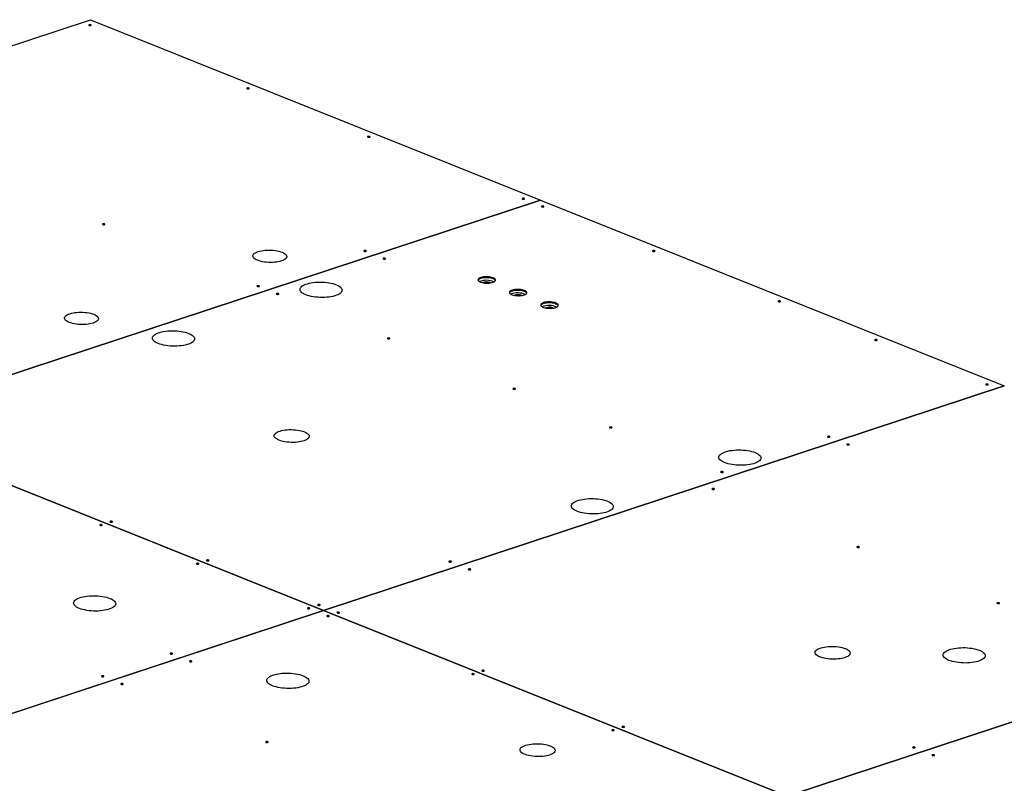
# Model space of a CAD drawing. Header units: millimetres. Extents: x 0 to 841, y 0 to 594.
# Tile 49 of 107: x 448 to 535, y 120 to 188. Entities that reach past the tile are written whole.
import ezdxf

# ---------------------------------------------------------------- set-up
doc = ezdxf.new("R2010")
doc.units = ezdxf.units.MM
doc.layers.add('TRAIT-FORT', color=4, linetype='Continuous', lineweight=25)

msp = doc.modelspace()

# ---------------------------------------------------------------- linework, layer by layer
at = {"layer": 'TRAIT-FORT', "color": 4, "linetype": 'Continuous', "lineweight": 25}
for p, q in [((393.2639, 167.96077), (453.90612, 187.95327)), ((453.90612, 187.95327), (494.00229, 171.89515)), ((494.00229, 171.89515), (433.36007, 151.90266)), ((433.3605, 151.90249), (494.00272, 171.89498)), ((494.00229, 171.89515), (494.00228, 171.89484)), ((494.00272, 171.89498), (535.30263, 155.35478)), ((535.30263, 155.35478), (474.66041, 135.36229)), ((474.66084, 135.36211), (535.30306, 155.35461)), ((535.30263, 155.35478), (535.30263, 155.35446)), ((433.36004, 151.90234), (474.65996, 135.36214)), ((474.66041, 135.36229), (433.3605, 151.90249)), ((585.89463, 141.87736), (515.96119, 118.82174)), ((515.96162, 118.82157), (585.89506, 141.87719)), ((474.65996, 135.36214), (420.49938, 117.50651)), ((420.49981, 117.50634), (474.66039, 135.36196)), ((474.65995, 135.36182), (474.65996, 135.36214)), ((474.66039, 135.36196), (515.96073, 118.82159)), ((474.66041, 135.36229), (474.66041, 135.36196)), ((515.96119, 118.82174), (474.66084, 135.36211)), ((474.66084, 135.36178), (474.66084, 135.36211))]:
    msp.add_line(p, q, dxfattribs=at)
at = {"layer": 'TRAIT-FORT', "color": 4, "linetype": 'Continuous', "lineweight": 25, "flags": 128}
for points in [[(453.95318, 187.49759), (453.91734, 187.50741), (453.87453, 187.51164), (453.83127, 187.50963), (453.79416, 187.5017), (453.76883, 187.48905), (453.75915, 187.4736), (453.76659, 187.45771), (453.79002, 187.44379), (453.82586, 187.43397), (453.86867, 187.42974), (453.91192, 187.43174), (453.94904, 187.43968), (453.97436, 187.45233), (453.98404, 187.46778), (453.97661, 187.48367), (453.95318, 187.49759)], [(468.02126, 181.86346), (467.98541, 181.87328), (467.9426, 181.87751), (467.89935, 181.87551), (467.86224, 181.86758), (467.83691, 181.85493), (467.82723, 181.83948), (467.83467, 181.82359), (467.85809, 181.80967), (467.89394, 181.79985), (467.93675, 181.79562), (467.98, 181.79762), (468.01711, 181.80555), (468.04244, 181.81821), (468.05212, 181.83365), (468.04468, 181.84955), (468.02126, 181.86346)], [(478.77667, 177.55603), (478.74082, 177.56585), (478.69802, 177.57008), (478.65476, 177.56808), (478.61765, 177.56015), (478.59232, 177.54749), (478.58264, 177.53204), (478.59008, 177.51615), (478.6135, 177.50224), (478.64935, 177.49242), (478.69216, 177.48818), (478.73541, 177.49019), (478.77252, 177.49812), (478.79785, 177.51077), (478.80753, 177.52622), (478.80009, 177.54211), (478.77667, 177.55603)], [(492.54402, 172.04234), (492.50818, 172.05216), (492.46537, 172.05639), (492.42212, 172.05439), (492.385, 172.04646), (492.35968, 172.0338), (492.35, 172.01836), (492.35744, 172.00246), (492.38086, 171.98855), (492.4167, 171.97873), (492.45951, 171.9745), (492.50277, 171.9765), (492.53988, 171.98443), (492.56521, 171.99708), (492.57489, 172.01253), (492.56745, 172.02842), (492.54402, 172.04234)], [(494.26446, 171.35332), (494.22861, 171.36314), (494.18581, 171.36738), (494.14255, 171.36537), (494.10544, 171.35744), (494.08011, 171.34479), (494.07043, 171.32934), (494.07787, 171.31345), (494.1013, 171.29953), (494.13714, 171.28971), (494.17995, 171.28548), (494.2232, 171.28748), (494.26032, 171.29541), (494.28564, 171.30807), (494.29532, 171.32352), (494.28788, 171.33941), (494.26446, 171.35332)], [(455.16337, 169.77121), (455.12752, 169.78103), (455.08471, 169.78526), (455.04146, 169.78326), (455.00435, 169.77533), (454.97902, 169.76267), (454.96934, 169.74722), (454.97678, 169.73133), (455.0002, 169.71742), (455.03605, 169.7076), (455.07885, 169.70336), (455.12211, 169.70537), (455.15922, 169.7133), (455.18455, 169.72595), (455.19423, 169.7414), (455.18679, 169.75729), (455.16337, 169.77121)], [(470.97399, 167.25601), (471.09116, 167.20326), (471.19068, 167.14602), (471.27108, 167.08513), (471.33121, 167.02147), (471.37017, 166.95597), (471.38741, 166.88958), (471.38267, 166.82329), (471.35601, 166.75804), (471.30784, 166.6948), (471.23885, 166.63448), (471.15004, 166.57797), (471.04272, 166.52608), (470.91845, 166.47958), (470.77903, 166.43915), (470.62651, 166.40537), (470.4631, 166.37873), (470.29119, 166.35963), (470.11329, 166.34834), (469.93199, 166.34503), (469.74994, 166.34974), (469.56978, 166.36242), (469.39415, 166.38286), (469.22561, 166.41078), (469.06661, 166.44576), (468.91948, 166.4873), (468.78635, 166.53479), (468.66918, 166.58755), (468.56966, 166.64479), (468.48925, 166.70568), (468.42913, 166.76934), (468.39017, 166.83484), (468.37293, 166.90122), (468.37767, 166.96752), (468.40433, 167.03277), (468.4525, 167.09601), (468.52149, 167.15633), (468.6103, 167.21284), (468.71762, 167.26472), (468.84189, 167.31122), (468.98131, 167.35166), (469.13383, 167.38544), (469.29724, 167.41207), (469.46914, 167.43118), (469.64704, 167.44247), (469.82834, 167.44578), (470.0104, 167.44106), (470.19056, 167.42839), (470.36619, 167.40795), (470.53473, 167.38003), (470.69373, 167.34505), (470.84086, 167.3035), (470.97399, 167.25601)], [(478.44856, 167.39536), (478.41271, 167.40518), (478.36991, 167.40941), (478.32665, 167.4074), (478.28954, 167.39947), (478.26421, 167.38682), (478.25453, 167.37137), (478.26197, 167.35548), (478.2854, 167.34156), (478.32124, 167.33174), (478.36405, 167.32751), (478.4073, 167.32951), (478.44442, 167.33745), (478.46974, 167.3501), (478.47942, 167.36555), (478.47198, 167.38144), (478.44856, 167.39536)], [(480.16899, 166.70634), (480.13315, 166.71616), (480.09034, 166.72039), (480.04709, 166.71839), (480.00997, 166.71046), (479.98465, 166.6978), (479.97497, 166.68235), (479.98241, 166.66646), (480.00583, 166.65255), (480.04168, 166.64273), (480.08448, 166.63849), (480.12774, 166.6405), (480.16485, 166.64843), (480.19018, 166.66108), (480.19986, 166.67653), (480.19242, 166.69242), (480.16899, 166.70634)], [(504.15944, 167.39048), (504.12359, 167.4003), (504.08078, 167.40454), (504.03753, 167.40253), (504.00042, 167.3946), (503.97509, 167.38195), (503.96541, 167.3665), (503.97285, 167.35061), (503.99627, 167.33669), (504.03212, 167.32687), (504.07492, 167.32264), (504.11818, 167.32464), (504.15529, 167.33257), (504.18062, 167.34523), (504.1903, 167.36068), (504.18286, 167.37657), (504.15944, 167.39048)], [(489.76745, 164.97031), (489.66841, 165.00402), (489.55593, 165.03139), (489.43324, 165.05163), (489.30386, 165.06415), (489.17152, 165.06861), (489.04002, 165.06486), (488.91316, 165.05302), (488.79457, 165.03342), (488.68767, 165.00664), (488.59553, 164.97344), (488.52082, 164.93477), (488.46566, 164.89176), (488.43166, 164.84563), (488.41979, 164.79771), (488.43039, 164.74939), (488.46316, 164.70205), (488.51715, 164.65705), (488.59081, 164.6157), (488.68202, 164.57917), (488.78816, 164.54852), (488.90617, 164.52463), (489.03267, 164.50819), (489.164, 164.49967), (489.29639, 164.49931), (489.42604, 164.50714), (489.54921, 164.52291), (489.66236, 164.54618), (489.76224, 164.57628), (489.84597, 164.61235), (489.91114, 164.65333), (489.95588, 164.69807), (489.9789, 164.74526), (489.97953, 164.79355), (489.95777, 164.84156), (489.91424, 164.88789), (489.85018, 164.93122), (489.76745, 164.97031)], [(489.7658, 164.88302), (489.66676, 164.91674), (489.55428, 164.9441), (489.43159, 164.96434), (489.30221, 164.97687), (489.16987, 164.98132), (489.03837, 164.97757), (488.9115, 164.96573), (488.79292, 164.94614), (488.68602, 164.91935), (488.59388, 164.88615), (488.51917, 164.84749), (488.46401, 164.80447), (488.43001, 164.75834), (488.42807, 164.75419)], [(489.7658, 164.88302), (489.66676, 164.91674), (489.55428, 164.9441), (489.43159, 164.96434), (489.30221, 164.97687), (489.16987, 164.98132), (489.03837, 164.97757), (488.9115, 164.96573), (488.79292, 164.94614), (488.68602, 164.91935), (488.59388, 164.88615), (488.51917, 164.84749), (488.46401, 164.80447), (488.43001, 164.75834), (488.42821, 164.75449)], [(468.93072, 164.25752), (468.89488, 164.26734), (468.85207, 164.27157), (468.80882, 164.26957), (468.7717, 164.26164), (468.74638, 164.24898), (468.7367, 164.23354), (468.74413, 164.21764), (468.76756, 164.20373), (468.8034, 164.19391), (468.84621, 164.18968), (468.88946, 164.19168), (468.92658, 164.19961), (468.9519, 164.21226), (468.96158, 164.22771), (468.95415, 164.2436), (468.93072, 164.25752)], [(475.80561, 164.35684), (475.93719, 164.29833), (476.05128, 164.23525), (476.14654, 164.16834), (476.22187, 164.09838), (476.27638, 164.02619), (476.30943, 163.95263), (476.32063, 163.87855), (476.30985, 163.80483), (476.27722, 163.73232), (476.22312, 163.66187), (476.14818, 163.59432), (476.05328, 163.53045), (475.93954, 163.47102), (475.80829, 163.41672), (475.66107, 163.36818), (475.4996, 163.32598), (475.32577, 163.29061), (475.14163, 163.26248), (474.94934, 163.24193), (474.75114, 163.2292), (474.54936, 163.22443), (474.34637, 163.22768), (474.14455, 163.23891), (473.94626, 163.258), (473.75383, 163.28471), (473.56951, 163.31874), (473.39547, 163.35968), (473.23375, 163.40706), (473.08623, 163.46032), (472.95466, 163.51883), (472.84057, 163.58192), (472.7453, 163.64883), (472.66997, 163.71879), (472.61546, 163.79097), (472.58241, 163.86453), (472.57121, 163.93861), (472.58199, 164.01234), (472.61463, 164.08485), (472.66873, 164.15529), (472.74367, 164.22284), (472.83856, 164.28671), (472.9523, 164.34614), (473.08355, 164.40045), (473.23078, 164.44899), (473.39225, 164.49119), (473.56607, 164.52656), (473.75021, 164.55468), (473.94251, 164.57523), (474.14071, 164.58797), (474.34248, 164.59274), (474.54547, 164.58949), (474.7473, 164.57825), (474.94558, 164.55917), (475.13802, 164.53245), (475.32233, 164.49842), (475.49637, 164.45748), (475.6581, 164.4101), (475.80561, 164.35684)], [(489.53079, 164.51997), (489.52203, 164.52605), (489.46793, 164.55351)], [(470.65116, 163.5685), (470.61531, 163.57832), (470.5725, 163.58256), (470.52925, 163.58055), (470.49214, 163.57262), (470.46681, 163.55997), (470.45713, 163.54452), (470.46457, 163.52863), (470.48799, 163.51471), (470.52384, 163.50489), (470.56665, 163.50066), (470.6099, 163.50266), (470.64701, 163.51059), (470.67234, 163.52325), (470.68202, 163.5387), (470.67458, 163.55459), (470.65116, 163.5685)], [(492.56385, 163.85038), (492.46482, 163.88409), (492.35234, 163.91146), (492.22964, 163.93169), (492.10026, 163.94422), (491.96792, 163.94867), (491.83643, 163.94492), (491.70956, 163.93308), (491.59097, 163.91349), (491.48407, 163.88671), (491.39194, 163.8535), (491.31722, 163.81484), (491.26207, 163.77182), (491.22807, 163.7257), (491.2162, 163.67778), (491.2268, 163.62946), (491.25956, 163.58212), (491.31355, 163.53712), (491.38721, 163.49576), (491.47843, 163.45923), (491.58456, 163.42858), (491.70258, 163.40469), (491.82907, 163.38825), (491.9604, 163.37973), (492.0928, 163.37938), (492.22245, 163.3872), (492.34562, 163.40298), (492.45877, 163.42625), (492.55865, 163.45635), (492.64237, 163.49241), (492.70754, 163.5334), (492.75228, 163.57813), (492.7753, 163.62533), (492.77594, 163.67362), (492.75418, 163.72162), (492.71064, 163.76796), (492.64659, 163.81129), (492.56385, 163.85038)], [(492.5622, 163.76309), (492.46317, 163.7968), (492.35069, 163.82417), (492.22799, 163.84441), (492.09861, 163.85693), (491.96627, 163.86139), (491.83478, 163.85764), (491.70791, 163.8458), (491.58932, 163.8262), (491.48242, 163.79942), (491.39029, 163.76622), (491.31557, 163.72755), (491.26042, 163.68454), (491.22642, 163.63841), (491.22461, 163.63455)], [(492.5622, 163.76309), (492.46317, 163.7968), (492.35069, 163.82417), (492.22799, 163.84441), (492.09861, 163.85693), (491.96627, 163.86139), (491.83478, 163.85764), (491.70791, 163.8458), (491.58932, 163.8262), (491.48242, 163.79942), (491.39029, 163.76622), (491.31557, 163.72755), (491.26042, 163.68454), (491.22642, 163.63841), (491.22461, 163.63455)], [(492.32718, 163.40005), (492.31843, 163.40612), (492.26434, 163.43358)], [(495.36026, 162.73044), (495.26123, 162.76416), (495.14875, 162.79152), (495.02605, 162.81176), (494.89667, 162.82429), (494.76433, 162.82874), (494.63284, 162.82499), (494.50597, 162.81315), (494.38738, 162.79356), (494.28048, 162.76677), (494.18835, 162.73357), (494.11363, 162.69491), (494.05848, 162.65189), (494.02447, 162.60576), (494.0126, 162.55785), (494.0232, 162.50953), (494.05597, 162.46218), (494.10996, 162.41719), (494.18362, 162.37583), (494.27483, 162.3393), (494.38097, 162.30865), (494.49899, 162.28476), (494.62548, 162.26832), (494.75681, 162.2598), (494.88921, 162.25945), (495.01885, 162.26727), (495.14203, 162.28304), (495.25518, 162.30632), (495.35505, 162.33642), (495.43878, 162.37248), (495.50395, 162.41347), (495.54869, 162.4582), (495.57171, 162.50539), (495.57235, 162.55369), (495.55059, 162.60169), (495.50705, 162.64803), (495.443, 162.69136), (495.36026, 162.73044)], [(495.35861, 162.64316), (495.25958, 162.67687), (495.1471, 162.70424), (495.0244, 162.72448), (494.89502, 162.737), (494.76268, 162.74145), (494.63118, 162.73771), (494.50432, 162.72586), (494.38573, 162.70627), (494.27883, 162.67949), (494.1867, 162.64629), (494.11198, 162.60762), (494.05683, 162.56461), (494.02282, 162.51848), (494.02095, 162.51447)], [(495.35861, 162.64316), (495.25958, 162.67687), (495.1471, 162.70424), (495.0244, 162.72448), (494.89502, 162.737), (494.76268, 162.74145), (494.63118, 162.73771), (494.50432, 162.72586), (494.38573, 162.70627), (494.27883, 162.67949), (494.1867, 162.64629), (494.11198, 162.60762), (494.05683, 162.56461), (494.02282, 162.51848), (494.02102, 162.51462)], [(495.1236, 162.2801), (495.11484, 162.28619), (495.06074, 162.31365)], [(515.34506, 162.91075), (515.30922, 162.92057), (515.26641, 162.9248), (515.22316, 162.9228), (515.18604, 162.91487), (515.16072, 162.90222), (515.15104, 162.88677), (515.15847, 162.87088), (515.1819, 162.85696), (515.21774, 162.84714), (515.26055, 162.84291), (515.3038, 162.84491), (515.34092, 162.85284), (515.36624, 162.8655), (515.37593, 162.88095), (515.36849, 162.89684), (515.34506, 162.91075)], [(454.20446, 161.72744), (454.32163, 161.67469), (454.42115, 161.61745), (454.50156, 161.55656), (454.56168, 161.4929), (454.60064, 161.4274), (454.61788, 161.36102), (454.61314, 161.29472), (454.58649, 161.22947), (454.53831, 161.16623), (454.46932, 161.10591), (454.38052, 161.0494), (454.27319, 160.99751), (454.14892, 160.95102), (454.0095, 160.91058), (453.85698, 160.8768), (453.69357, 160.85016), (453.52167, 160.83106), (453.34377, 160.81977), (453.16247, 160.81646), (452.98041, 160.82118), (452.80026, 160.83385), (452.62463, 160.85429), (452.45608, 160.88221), (452.29708, 160.91719), (452.14995, 160.95873), (452.01682, 161.00623), (451.89965, 161.05898), (451.80013, 161.11622), (451.71973, 161.17711), (451.6596, 161.24077), (451.62064, 161.30627), (451.6034, 161.37265), (451.60815, 161.43895), (451.6348, 161.5042), (451.68297, 161.56744), (451.75196, 161.62776), (451.84077, 161.68427), (451.94809, 161.73616), (452.07237, 161.78265), (452.21178, 161.82309), (452.3643, 161.85687), (452.52771, 161.88351), (452.69962, 161.90261), (452.87752, 161.9139), (453.05882, 161.91721), (453.24087, 161.91249), (453.42103, 161.89982), (453.59666, 161.87938), (453.7652, 161.85146), (453.9242, 161.81648), (454.07133, 161.77494), (454.20446, 161.72744)], [(462.66193, 160.02364), (462.79351, 159.96513), (462.90759, 159.90205), (463.00286, 159.83513), (463.07819, 159.76518), (463.1327, 159.69299), (463.16575, 159.61943), (463.17695, 159.54535), (463.16617, 159.47162), (463.13354, 159.39911), (463.07944, 159.32867), (463.0045, 159.26112), (462.9096, 159.19725), (462.79586, 159.13782), (462.66461, 159.08352), (462.51739, 159.03498), (462.35591, 158.99278), (462.18209, 158.95741), (461.99795, 158.92928), (461.80565, 158.90873), (461.60746, 158.896), (461.40568, 158.89123), (461.20269, 158.89448), (461.00087, 158.90571), (460.80258, 158.9248), (460.61015, 158.95151), (460.42583, 158.98554), (460.25179, 159.02648), (460.09006, 159.07386), (459.94255, 159.12712), (459.81098, 159.18563), (459.69689, 159.24872), (459.60162, 159.31563), (459.52629, 159.38559), (459.47178, 159.45777), (459.43873, 159.53133), (459.42753, 159.60541), (459.43831, 159.67914), (459.47094, 159.75165), (459.52505, 159.82209), (459.59998, 159.88964), (459.69488, 159.95351), (459.80862, 160.01294), (459.93987, 160.06725), (460.0871, 160.11578), (460.24857, 160.15798), (460.42239, 160.19336), (460.60653, 160.22148), (460.79883, 160.24203), (460.99703, 160.25477), (461.1988, 160.25954), (461.40179, 160.25628), (461.60361, 160.24505), (461.8019, 160.22596), (461.99433, 160.19925), (462.17865, 160.16522), (462.35269, 160.12428), (462.51442, 160.0769), (462.66193, 160.02364)], [(480.54613, 159.60566), (480.51029, 159.61548), (480.46748, 159.61972), (480.42423, 159.61771), (480.38711, 159.60978), (480.36179, 159.59713), (480.35211, 159.58168), (480.35955, 159.56579), (480.38297, 159.55187), (480.41882, 159.54205), (480.46162, 159.53782), (480.50488, 159.53982), (480.54199, 159.54775), (480.56732, 159.56041), (480.577, 159.57586), (480.56956, 159.59175), (480.54613, 159.60566)], [(523.94939, 159.46481), (523.91355, 159.47463), (523.87074, 159.47886), (523.82748, 159.47686), (523.79037, 159.46892), (523.76504, 159.45627), (523.75536, 159.44082), (523.7628, 159.42493), (523.78623, 159.41101), (523.82207, 159.40119), (523.86488, 159.39696), (523.90813, 159.39896), (523.94525, 159.4069), (523.97057, 159.41955), (523.98025, 159.435), (523.97281, 159.45089), (523.94939, 159.46481)], [(533.84437, 155.50197), (533.80852, 155.51179), (533.76572, 155.51602), (533.72246, 155.51402), (533.68535, 155.50608), (533.66002, 155.49343), (533.65034, 155.47798), (533.65778, 155.46209), (533.6812, 155.44817), (533.71705, 155.43835), (533.75986, 155.43412), (533.80311, 155.43613), (533.84023, 155.44406), (533.86555, 155.45671), (533.87523, 155.47216), (533.86779, 155.48805), (533.84437, 155.50197)], [(491.73176, 155.12593), (491.69592, 155.13575), (491.65311, 155.13998), (491.60985, 155.13798), (491.57274, 155.13005), (491.54741, 155.1174), (491.53773, 155.10195), (491.54517, 155.08606), (491.5686, 155.07214), (491.60444, 155.06232), (491.64725, 155.05809), (491.6905, 155.06009), (491.72762, 155.06802), (491.75294, 155.08068), (491.76262, 155.09612), (491.75518, 155.11202), (491.73176, 155.12593)], [(472.96608, 151.26383), (473.08533, 151.21026), (473.18701, 151.1522), (473.26967, 151.09046), (473.33217, 151.02592), (473.37363, 150.95947), (473.39346, 150.89205), (473.39138, 150.8246), (473.36743, 150.75807), (473.32193, 150.69341), (473.25554, 150.6315), (473.16917, 150.57323), (473.06405, 150.51941), (472.94165, 150.47079), (472.80368, 150.42806), (472.65209, 150.39182), (472.489, 150.36258), (472.3167, 150.34075), (472.13761, 150.32663), (471.95425, 150.32042), (471.76918, 150.32221), (471.58501, 150.33198), (471.40432, 150.34958), (471.22965, 150.37478), (471.06345, 150.40721), (470.90805, 150.44642), (470.76563, 150.49186), (470.6382, 150.5429), (470.52754, 150.59881), (470.43521, 150.65881), (470.3625, 150.72206), (470.31043, 150.78768), (470.27973, 150.85473), (470.27084, 150.92228), (470.28388, 150.98939), (470.31867, 151.0551), (470.37471, 151.1185), (470.45122, 151.17869), (470.54714, 151.23484), (470.6611, 151.28615), (470.79151, 151.3319), (470.93654, 151.37145), (471.09416, 151.40425), (471.26215, 151.42983), (471.43815, 151.44784), (471.6197, 151.45802), (471.80424, 151.46023), (471.98918, 151.45444), (472.17193, 151.44073), (472.34993, 151.4193), (472.52066, 151.39044), (472.68175, 151.35455), (472.83092, 151.31215), (472.96608, 151.26383)], [(500.33609, 151.67999), (500.30024, 151.68981), (500.25744, 151.69404), (500.21418, 151.69203), (500.17707, 151.6841), (500.15174, 151.67145), (500.14206, 151.656), (500.1495, 151.64011), (500.17293, 151.62619), (500.20877, 151.61637), (500.25158, 151.61214), (500.29483, 151.61414), (500.33195, 151.62208), (500.35727, 151.63473), (500.36695, 151.65018), (500.35951, 151.66607), (500.33609, 151.67999)], [(519.7489, 150.85498), (519.71306, 150.8648), (519.67025, 150.86903), (519.627, 150.86703), (519.58988, 150.8591), (519.56456, 150.84645), (519.55488, 150.831), (519.56232, 150.81511), (519.58574, 150.80119), (519.62159, 150.79137), (519.66439, 150.78714), (519.70765, 150.78914), (519.74476, 150.79707), (519.77009, 150.80973), (519.77977, 150.82517), (519.77233, 150.84107), (519.7489, 150.85498)], [(521.46934, 150.16596), (521.43349, 150.17579), (521.39069, 150.18002), (521.34743, 150.17801), (521.31032, 150.17008), (521.28499, 150.15743), (521.27531, 150.14198), (521.28275, 150.12609), (521.30618, 150.11217), (521.34202, 150.10235), (521.38483, 150.09812), (521.42808, 150.10012), (521.4652, 150.10806), (521.49052, 150.12071), (521.5002, 150.13616), (521.49276, 150.15205), (521.46934, 150.16596)], [(513.10539, 149.41866), (513.23696, 149.36015), (513.35105, 149.29706), (513.44632, 149.23015), (513.52165, 149.16019), (513.57616, 149.08801), (513.60921, 149.01445), (513.62041, 148.94037), (513.60963, 148.86664), (513.577, 148.79413), (513.52289, 148.72369), (513.44796, 148.65614), (513.35306, 148.59227), (513.23932, 148.53283), (513.10807, 148.47853), (512.96084, 148.42999), (512.79937, 148.38779), (512.62555, 148.35242), (512.44141, 148.3243), (512.24911, 148.30375), (512.05091, 148.29101), (511.84914, 148.28624), (511.64615, 148.28949), (511.44433, 148.30073), (511.24604, 148.31981), (511.05361, 148.34653), (510.86929, 148.38056), (510.69525, 148.4215), (510.53352, 148.46888), (510.38601, 148.52213), (510.25443, 148.58065), (510.14034, 148.64373), (510.04508, 148.71064), (509.96975, 148.7806), (509.91524, 148.85279), (509.88219, 148.92635), (509.87099, 149.00043), (509.88177, 149.07415), (509.9144, 149.14666), (509.9685, 149.21711), (510.04344, 149.28466), (510.13834, 149.34853), (510.25208, 149.40796), (510.38333, 149.46226), (510.53055, 149.5108), (510.69203, 149.553), (510.86585, 149.58837), (511.04999, 149.6165), (511.24229, 149.63705), (511.44048, 149.64978), (511.64226, 149.65455), (511.84525, 149.6513), (512.04707, 149.64006), (512.24536, 149.62098), (512.43779, 149.59427), (512.62211, 149.56024), (512.79615, 149.5193), (512.95788, 149.47192), (513.10539, 149.41866)], [(510.23107, 147.71715), (510.19522, 147.72697), (510.15241, 147.7312), (510.10916, 147.7292), (510.07205, 147.72126), (510.04672, 147.70861), (510.03704, 147.69316), (510.04448, 147.67727), (510.0679, 147.66335), (510.10375, 147.65353), (510.14656, 147.6493), (510.18981, 147.65131), (510.22692, 147.65924), (510.25225, 147.67189), (510.26193, 147.68734), (510.25449, 147.70323), (510.23107, 147.71715)], [(509.45873, 146.20632), (509.42289, 146.21614), (509.38008, 146.22037), (509.33683, 146.21836), (509.29971, 146.21043), (509.27439, 146.19778), (509.26471, 146.18233), (509.27215, 146.16644), (509.29557, 146.15252), (509.33142, 146.1427), (509.37422, 146.13847), (509.41748, 146.14047), (509.45459, 146.14841), (509.47992, 146.16106), (509.4896, 146.17651), (509.48216, 146.1924), (509.45873, 146.20632)], [(499.96171, 145.08546), (500.09328, 145.02694), (500.20737, 144.96386), (500.30264, 144.89695), (500.37797, 144.82699), (500.43248, 144.75481), (500.46552, 144.68124), (500.47673, 144.60716), (500.46595, 144.53344), (500.43331, 144.46093), (500.37921, 144.39048), (500.30427, 144.32293), (500.20938, 144.25907), (500.09564, 144.19963), (499.96439, 144.14533), (499.81716, 144.09679), (499.65569, 144.05459), (499.48187, 144.01922), (499.29773, 143.9911), (499.10543, 143.97054), (498.90723, 143.95781), (498.70546, 143.95304), (498.50247, 143.95629), (498.30064, 143.96753), (498.10235, 143.98661), (497.90992, 144.01333), (497.72561, 144.04735), (497.55157, 144.0883), (497.38984, 144.13567), (497.24233, 144.18893), (497.11075, 144.24745), (496.99666, 144.31053), (496.90139, 144.37744), (496.82606, 144.4474), (496.77156, 144.51958), (496.73851, 144.59315), (496.72731, 144.66723), (496.73809, 144.74095), (496.77072, 144.81346), (496.82482, 144.88391), (496.89976, 144.95146), (496.99466, 145.01532), (497.1084, 145.07476), (497.23965, 145.12906), (497.38687, 145.1776), (497.54834, 145.2198), (497.72217, 145.25517), (497.90631, 145.28329), (498.0986, 145.30385), (498.2968, 145.31658), (498.49858, 145.32135), (498.70157, 145.3181), (498.90339, 145.30686), (499.10168, 145.28778), (499.29411, 145.26106), (499.47843, 145.22704), (499.65247, 145.18609), (499.81419, 145.13872), (499.96171, 145.08546)], [(454.929, 142.99282), (454.89316, 143.00264), (454.85035, 143.00687), (454.8071, 143.00487), (454.76998, 142.99694), (454.74466, 142.98428), (454.73498, 142.96884), (454.74241, 142.95294), (454.76584, 142.93903), (454.80168, 142.92921), (454.84449, 142.92498), (454.88774, 142.92698), (454.92486, 142.93491), (454.95018, 142.94756), (454.95986, 142.96301), (454.95243, 142.9789), (454.929, 142.99282)], [(455.83546, 143.29166), (455.79962, 143.30148), (455.75681, 143.30571), (455.71356, 143.30371), (455.67644, 143.29578), (455.65112, 143.28313), (455.64144, 143.26768), (455.64888, 143.25179), (455.6723, 143.23787), (455.70814, 143.22805), (455.75095, 143.22382), (455.79421, 143.22582), (455.83132, 143.23375), (455.85665, 143.2464), (455.86633, 143.26185), (455.85889, 143.27775), (455.83546, 143.29166)], [(522.36523, 141.03739), (522.32938, 141.04722), (522.28657, 141.05145), (522.24332, 141.04944), (522.20621, 141.04151), (522.18088, 141.02886), (522.1712, 141.01341), (522.17864, 140.99752), (522.20206, 140.9836), (522.23791, 140.97378), (522.28072, 140.96955), (522.32397, 140.97155), (522.36108, 140.97949), (522.38641, 140.99214), (522.39609, 141.00759), (522.38865, 141.02348), (522.36523, 141.03739)], [(463.53333, 139.54687), (463.49749, 139.55669), (463.45468, 139.56092), (463.41142, 139.55892), (463.37431, 139.55099), (463.34898, 139.53834), (463.3393, 139.52289), (463.34674, 139.507), (463.37017, 139.49308), (463.40601, 139.48326), (463.44882, 139.47903), (463.49207, 139.48103), (463.52919, 139.48896), (463.55451, 139.50162), (463.56419, 139.51706), (463.55675, 139.53296), (463.53333, 139.54687)], [(464.43979, 139.84571), (464.40395, 139.85553), (464.36114, 139.85977), (464.31788, 139.85776), (464.28077, 139.84983), (464.25545, 139.83718), (464.24576, 139.82173), (464.2532, 139.80584), (464.27663, 139.79192), (464.31247, 139.7821), (464.35528, 139.77787), (464.39853, 139.77987), (464.43565, 139.7878), (464.46097, 139.80046), (464.47065, 139.81591), (464.46322, 139.8318), (464.43979, 139.84571)], [(486.02811, 139.73793), (485.99227, 139.74775), (485.94946, 139.75198), (485.90621, 139.74998), (485.86909, 139.74205), (485.84377, 139.72939), (485.83409, 139.71395), (485.84152, 139.69805), (485.86495, 139.68414), (485.90079, 139.67432), (485.9436, 139.67009), (485.98685, 139.67209), (486.02397, 139.68002), (486.04929, 139.69267), (486.05897, 139.70812), (486.05154, 139.72401), (486.02811, 139.73793)], [(487.74855, 139.04891), (487.7127, 139.05873), (487.66989, 139.06296), (487.62664, 139.06096), (487.58953, 139.05303), (487.5642, 139.04038), (487.55452, 139.02493), (487.56196, 139.00904), (487.58538, 138.99512), (487.62123, 138.9853), (487.66404, 138.98107), (487.70729, 138.98307), (487.7444, 138.991), (487.76973, 139.00366), (487.77941, 139.0191), (487.77197, 139.035), (487.74855, 139.04891)], [(455.64239, 136.4428), (455.77397, 136.38429), (455.88806, 136.3212), (455.98332, 136.25429), (456.05865, 136.18433), (456.11316, 136.11215), (456.14621, 136.03859), (456.15741, 135.96451), (456.14663, 135.89078), (456.114, 135.81827), (456.0599, 135.74783), (455.98496, 135.68028), (455.89006, 135.61641), (455.77632, 135.55697), (455.64507, 135.50267), (455.49785, 135.45413), (455.33638, 135.41193), (455.16255, 135.37656), (454.97841, 135.34844), (454.78612, 135.32789), (454.58792, 135.31515), (454.38614, 135.31038), (454.18315, 135.31363), (453.98133, 135.32487), (453.78304, 135.34395), (453.59061, 135.37067), (453.40629, 135.4047), (453.23225, 135.44564), (453.07052, 135.49302), (452.92301, 135.54627), (452.79144, 135.60479), (452.67735, 135.66787), (452.58208, 135.73478), (452.50675, 135.80474), (452.45224, 135.87693), (452.41919, 135.95049), (452.40799, 136.02457), (452.41877, 136.09829), (452.4514, 136.1708), (452.50551, 136.24125), (452.58045, 136.3088), (452.67534, 136.37267), (452.78908, 136.4321), (452.92033, 136.4864), (453.06756, 136.53494), (453.22903, 136.57714), (453.40285, 136.61251), (453.58699, 136.64064), (453.77929, 136.66119), (453.97749, 136.67392), (454.17926, 136.67869), (454.38225, 136.67544), (454.58407, 136.6642), (454.78236, 136.64512), (454.97479, 136.61841), (455.15911, 136.58438), (455.33315, 136.54344), (455.49488, 136.49606), (455.64239, 136.4428)], [(534.8415, 136.04077), (534.80566, 136.05059), (534.76285, 136.05482), (534.7196, 136.05282), (534.68248, 136.04489), (534.65716, 136.03224), (534.64748, 136.01679), (534.65491, 136.0009), (534.67834, 135.98698), (534.71418, 135.97716), (534.75699, 135.97293), (534.80025, 135.97493), (534.83736, 135.98286), (534.86269, 135.99552), (534.87237, 136.01096), (534.86493, 136.02686), (534.8415, 136.04077)], [(473.42788, 135.58421), (473.39203, 135.59403), (473.34922, 135.59826), (473.30597, 135.59626), (473.26886, 135.58832), (473.24353, 135.57567), (473.23385, 135.56022), (473.24129, 135.54433), (473.26471, 135.53041), (473.30056, 135.52059), (473.34337, 135.51636), (473.38662, 135.51836), (473.42373, 135.5263), (473.44906, 135.53895), (473.45874, 135.5544), (473.4513, 135.57029), (473.42788, 135.58421)], [(474.33477, 135.88287), (474.29892, 135.8927), (474.25612, 135.89693), (474.21286, 135.89492), (474.17575, 135.88699), (474.15042, 135.87434), (474.14074, 135.85889), (474.14818, 135.843), (474.17161, 135.82908), (474.20745, 135.81926), (474.25026, 135.81503), (474.29351, 135.81703), (474.33063, 135.82497), (474.35595, 135.83762), (474.36563, 135.85307), (474.35819, 135.86896), (474.33477, 135.88287)], [(476.0552, 135.19386), (476.01936, 135.20368), (475.97655, 135.20791), (475.9333, 135.20591), (475.89618, 135.19798), (475.87086, 135.18532), (475.86118, 135.16987), (475.86862, 135.15398), (475.89204, 135.14007), (475.92789, 135.13025), (475.97069, 135.12601), (476.01395, 135.12802), (476.05106, 135.13595), (476.07639, 135.1486), (476.08607, 135.16405), (476.07863, 135.17994), (476.0552, 135.19386)], [(475.14874, 134.89502), (475.1129, 134.90484), (475.07009, 134.90907), (475.02684, 134.90707), (474.98972, 134.89913), (474.9644, 134.88648), (474.95472, 134.87103), (474.96216, 134.85514), (474.98558, 134.84122), (475.02142, 134.8314), (475.06423, 134.82717), (475.10749, 134.82918), (475.1446, 134.83711), (475.16993, 134.84976), (475.17961, 134.86521), (475.17217, 134.8811), (475.14874, 134.89502)], [(461.19066, 131.54985), (461.15481, 131.55967), (461.11201, 131.5639), (461.06875, 131.5619), (461.03164, 131.55396), (461.00631, 131.54131), (460.99663, 131.52586), (461.00407, 131.50997), (461.02749, 131.49605), (461.06334, 131.48623), (461.10615, 131.482), (461.1494, 131.484), (461.18651, 131.49194), (461.21184, 131.50459), (461.22152, 131.52004), (461.21408, 131.53593), (461.19066, 131.54985)], [(521.15027, 131.96654), (521.26953, 131.91297), (521.3712, 131.85491), (521.45387, 131.79318), (521.51637, 131.72863), (521.55782, 131.66218), (521.57765, 131.59476), (521.57557, 131.52731), (521.55162, 131.46079), (521.50612, 131.39612), (521.43973, 131.33421), (521.35336, 131.27594), (521.24824, 131.22212), (521.12584, 131.1735), (520.98788, 131.13078), (520.83628, 131.09454), (520.67319, 131.0653), (520.50089, 131.04346), (520.32181, 131.02934), (520.13844, 131.02314), (519.95337, 131.02493), (519.7692, 131.03469), (519.58851, 131.0523), (519.41384, 131.07749), (519.24764, 131.10992), (519.09224, 131.14913), (518.94983, 131.19458), (518.82239, 131.24561), (518.71173, 131.30152), (518.6194, 131.36153), (518.54669, 131.42478), (518.49462, 131.49039), (518.46393, 131.55744), (518.45504, 131.625), (518.46807, 131.6921), (518.50286, 131.75781), (518.5589, 131.82121), (518.63542, 131.88141), (518.73133, 131.93755), (518.84529, 131.98886), (518.9757, 132.03461), (519.12074, 132.07417), (519.27835, 132.10696), (519.44634, 132.13255), (519.62235, 132.15055), (519.80389, 132.16074), (519.98843, 132.16295), (520.17338, 132.15716), (520.35613, 132.14345), (520.53412, 132.12201), (520.70486, 132.09315), (520.86594, 132.05727), (521.01511, 132.01486), (521.15027, 131.96654)], [(533.08836, 131.81857), (533.21993, 131.76005), (533.33402, 131.69697), (533.42929, 131.63006), (533.50462, 131.5601), (533.55913, 131.48791), (533.59218, 131.41435), (533.60338, 131.34027), (533.5926, 131.26655), (533.55997, 131.19404), (533.50586, 131.12359), (533.43093, 131.05604), (533.33603, 130.99217), (533.22229, 130.93274), (533.09104, 130.87844), (532.94381, 130.8299), (532.78234, 130.7877), (532.60852, 130.75233), (532.42438, 130.7242), (532.23208, 130.70365), (532.03388, 130.69092), (531.83211, 130.68615), (531.62912, 130.6894), (531.4273, 130.70063), (531.22901, 130.71972), (531.03658, 130.74643), (530.85226, 130.78046), (530.67822, 130.8214), (530.51649, 130.86878), (530.36898, 130.92204), (530.23741, 130.98055), (530.12332, 131.04364), (530.02805, 131.11055), (529.95272, 131.18051), (529.89821, 131.25269), (529.86516, 131.32625), (529.85396, 131.40033), (529.86474, 131.47406), (529.89737, 131.54657), (529.95147, 131.61701), (530.02641, 131.68456), (530.12131, 131.74843), (530.23505, 131.80786), (530.3663, 131.86217), (530.51353, 131.91071), (530.675, 131.95291), (530.84882, 131.98828), (531.03296, 132.0164), (531.22526, 132.03695), (531.42345, 132.04969), (531.62523, 132.05446), (531.82822, 132.05121), (532.03004, 132.03997), (532.22833, 132.02089), (532.42076, 131.99417), (532.60508, 131.96014), (532.77912, 131.9192), (532.94085, 131.87182), (533.08836, 131.81857)], [(462.91152, 130.86066), (462.87568, 130.87048), (462.83287, 130.87471), (462.78962, 130.87271), (462.7525, 130.86477), (462.72718, 130.85212), (462.7175, 130.83667), (462.72494, 130.82078), (462.74836, 130.80686), (462.7842, 130.79704), (462.82701, 130.79281), (462.87027, 130.79482), (462.90738, 130.80275), (462.93271, 130.8154), (462.94239, 130.83085), (462.93495, 130.84674), (462.91152, 130.86066)], [(488.9617, 130.02494), (488.92585, 130.03476), (488.88304, 130.03899), (488.83979, 130.03699), (488.80268, 130.02905), (488.77735, 130.0164), (488.76767, 130.00095), (488.77511, 129.98506), (488.79853, 129.97115), (488.83438, 129.96132), (488.87719, 129.95709), (488.92044, 129.9591), (488.95755, 129.96703), (488.98288, 129.97968), (488.99256, 129.99513), (488.98512, 130.01102), (488.9617, 130.02494)], [(455.0725, 129.53282), (455.03666, 129.54264), (454.99385, 129.54687), (454.9506, 129.54486), (454.91348, 129.53693), (454.88816, 129.52428), (454.87847, 129.50883), (454.88591, 129.49294), (454.90934, 129.47902), (454.94518, 129.4692), (454.98799, 129.46497), (455.03124, 129.46697), (455.06836, 129.47491), (455.09368, 129.48756), (455.10336, 129.50301), (455.09593, 129.5189), (455.0725, 129.53282)], [(472.85105, 129.55091), (472.98262, 129.49239), (473.09671, 129.42931), (473.19198, 129.3624), (473.26731, 129.29244), (473.32182, 129.22025), (473.35487, 129.14669), (473.36607, 129.07261), (473.35529, 128.99889), (473.32265, 128.92638), (473.26855, 128.85593), (473.19361, 128.78838), (473.09872, 128.72451), (472.98498, 128.66508), (472.85373, 128.61078), (472.7065, 128.56224), (472.54503, 128.52004), (472.37121, 128.48467), (472.18707, 128.45654), (471.99477, 128.43599), (471.79657, 128.42326), (471.5948, 128.41849), (471.39181, 128.42174), (471.18998, 128.43297), (470.9917, 128.45206), (470.79926, 128.47877), (470.61495, 128.5128), (470.44091, 128.55374), (470.27918, 128.60112), (470.13167, 128.65438), (470.00009, 128.71289), (469.886, 128.77598), (469.79074, 128.84289), (469.71541, 128.91285), (469.6609, 128.98503), (469.62785, 129.05859), (469.61665, 129.13267), (469.62743, 129.2064), (469.66006, 129.27891), (469.71416, 129.34935), (469.7891, 129.4169), (469.884, 129.48077), (469.99774, 129.5402), (470.12899, 129.59451), (470.27621, 129.64305), (470.43768, 129.68525), (470.61151, 129.72062), (470.79565, 129.74874), (470.98794, 129.76929), (471.18614, 129.78203), (471.38792, 129.7868), (471.59091, 129.78355), (471.79273, 129.77231), (471.99102, 129.75323), (472.18345, 129.72651), (472.36777, 129.69248), (472.54181, 129.65154), (472.70353, 129.60416), (472.85105, 129.55091)], [(488.05524, 129.7261), (488.01939, 129.73592), (487.97658, 129.74015), (487.93333, 129.73814), (487.89621, 129.73021), (487.87089, 129.71756), (487.86121, 129.70211), (487.86865, 129.68622), (487.89207, 129.6723), (487.92792, 129.66248), (487.97072, 129.65825), (488.01398, 129.66025), (488.05109, 129.66819), (488.07642, 129.68084), (488.0861, 129.69629), (488.07866, 129.71218), (488.05524, 129.7261)], [(456.79337, 128.84363), (456.75752, 128.85345), (456.71471, 128.85768), (456.67146, 128.85568), (456.63435, 128.84774), (456.60902, 128.83509), (456.59934, 128.81964), (456.60678, 128.80375), (456.6302, 128.78983), (456.66605, 128.78001), (456.70886, 128.77578), (456.75211, 128.77778), (456.78922, 128.78572), (456.81455, 128.79837), (456.82423, 128.81382), (456.81679, 128.82971), (456.79337, 128.84363)], [(500.53151, 124.72947), (500.49567, 124.73929), (500.45286, 124.74352), (500.40961, 124.74152), (500.37249, 124.73359), (500.34717, 124.72094), (500.33749, 124.70549), (500.34492, 124.6896), (500.36835, 124.67568), (500.40419, 124.66586), (500.447, 124.66163), (500.49025, 124.66363), (500.52737, 124.67156), (500.55269, 124.68422), (500.56237, 124.69966), (500.55494, 124.71556), (500.53151, 124.72947)], [(501.43797, 125.02831), (501.40213, 125.03813), (501.35932, 125.04237), (501.31607, 125.04036), (501.27895, 125.03243), (501.25363, 125.01978), (501.24395, 125.00433), (501.25138, 124.98844), (501.27481, 124.97452), (501.31065, 124.9647), (501.35346, 124.96047), (501.39671, 124.96247), (501.43383, 124.9704), (501.45915, 124.98306), (501.46883, 124.99851), (501.4614, 125.0144), (501.43797, 125.02831)], [(469.69986, 123.67471), (469.66401, 123.68453), (469.62121, 123.68876), (469.57795, 123.68675), (469.54084, 123.67882), (469.51551, 123.66617), (469.50583, 123.65072), (469.51327, 123.63483), (469.5367, 123.62091), (469.57254, 123.61109), (469.61535, 123.60686), (469.6586, 123.60886), (469.69572, 123.6168), (469.72104, 123.62945), (469.73072, 123.6449), (469.72328, 123.66079), (469.69986, 123.67471)], [(494.86293, 123.30015), (494.98219, 123.24658), (495.08386, 123.18852), (495.16653, 123.12678), (495.22903, 123.06224), (495.27048, 122.99579), (495.29031, 122.92837), (495.28823, 122.86092), (495.26428, 122.79439), (495.21879, 122.72973), (495.15239, 122.66782), (495.06603, 122.60955), (494.96091, 122.55573), (494.8385, 122.50711), (494.70054, 122.46438), (494.54895, 122.42814), (494.38586, 122.3989), (494.21356, 122.37707), (494.03447, 122.36295), (493.8511, 122.35674), (493.66604, 122.35853), (493.48187, 122.3683), (493.30118, 122.3859), (493.1265, 122.4111), (492.9603, 122.44353), (492.8049, 122.48274), (492.66249, 122.52818), (492.53506, 122.57922), (492.4244, 122.63513), (492.33206, 122.69513), (492.25935, 122.75838), (492.20728, 122.824), (492.17659, 122.89105), (492.1677, 122.9586), (492.18074, 123.02571), (492.21552, 123.09142), (492.27157, 123.15482), (492.34808, 123.21501), (492.44399, 123.27116), (492.55795, 123.32247), (492.68837, 123.36822), (492.8334, 123.40777), (492.99102, 123.44057), (493.15901, 123.46615), (493.33501, 123.48416), (493.51655, 123.49434), (493.70109, 123.49655), (493.88604, 123.49076), (494.06879, 123.47705), (494.24678, 123.45562), (494.41752, 123.42675), (494.5786, 123.39087), (494.72777, 123.34847), (494.86293, 123.30015)], [(527.32846, 123.19756), (527.29261, 123.20738), (527.2498, 123.21161), (527.20655, 123.20961), (527.16944, 123.20167), (527.14411, 123.18902), (527.13443, 123.17357), (527.14187, 123.15768), (527.16529, 123.14376), (527.20114, 123.13394), (527.24395, 123.12971), (527.2872, 123.13171), (527.32431, 123.13965), (527.34964, 123.1523), (527.35932, 123.16775), (527.35188, 123.18364), (527.32846, 123.19756)], [(529.04975, 122.50819), (529.01391, 122.51802), (528.9711, 122.52225), (528.92785, 122.52024), (528.89073, 122.51231), (528.86541, 122.49966), (528.85573, 122.48421), (528.86316, 122.46832), (528.88659, 122.4544), (528.92243, 122.44458), (528.96524, 122.44035), (529.0085, 122.44235), (529.04561, 122.45028), (529.07093, 122.46294), (529.08062, 122.47839), (529.07318, 122.49428), (529.04975, 122.50819)]]:
    msp.add_lwpolyline(points, dxfattribs=at)
at = {"layer": 'TRAIT-FORT', "color": 4, "linetype": 'Continuous', "lineweight": 25}
for centre, radius, start, end in [((489.67599, 164.55203), 0.34296, 30.3442598, 74.8192379), ((489.6762, 164.55241), 0.34254, 30.2533751, 74.8365573), ((489.16891, 163.09149), 1.66296, 66.0521372, 111.7812022), ((489.18967, 163.81546), 0.78877, 69.3426236, 114.6013944), ((489.18141, 163.75214), 0.77474, 75.7046366, 102.1287008), ((491.96532, 161.97157), 1.66295, 66.0517826, 111.7815553), ((491.98607, 162.6955), 0.78879, 69.343123, 114.5987558), ((491.97781, 162.6322), 0.77476, 75.7061178, 102.1272215), ((492.47239, 163.4321), 0.34296, 30.3442599, 74.8192379), ((494.76173, 160.85164), 1.66294, 66.0514199, 111.7819165), ((494.78248, 161.57559), 0.78876, 69.3425993, 114.6015229), ((494.77422, 161.51228), 0.77474, 75.7047026, 102.1286349), ((495.2688, 162.31217), 0.34296, 30.3442612, 74.8192377), ((495.26891, 162.31236), 0.34274, 30.297779, 74.8280954)]:
    msp.add_arc(centre, radius, start, end, dxfattribs=at)

doc.saveas('drawing.dxf')
